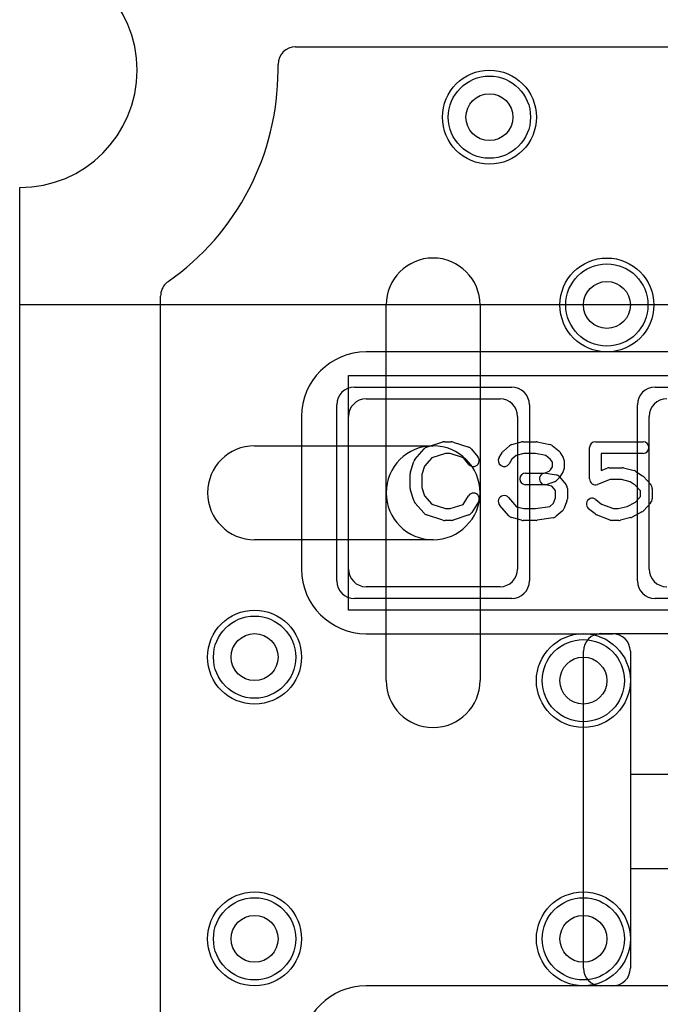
# Model space of a CAD drawing. Extents: x 0 to 20.5, y -1 to 20.
# Tile 19 of 28: x 0 to 2.7, y 11.5 to 15.7. Entities that reach past the tile are written whole.
import ezdxf

# ---------------------------------------------------------------- set-up
doc = ezdxf.new("R2010")
doc.units = 0
for name, color, linetype in [('Hole', 1, 'CONTINUOUS'), ('L1', 3, 'CONTINUOUS'), ('L2', 3, 'CONTINUOUS'), ('L3', 3, 'CONTINUOUS'), ('L4', 3, 'CONTINUOUS'), ('MetalMask-A', 176, 'CONTINUOUS'), ('Outline', 7, 'CONTINUOUS'), ('PartsArea-A', 111, 'CONTINUOUS'), ('PartsArea-B', 111, 'CONTINUOUS'), ('PartsSilk-A', 221, 'CONTINUOUS'), ('Resist-A', 2, 'CONTINUOUS'), ('Resist-B', 2, 'CONTINUOUS')]:
    doc.layers.add(name, color=color, linetype=linetype)

msp = doc.modelspace()

# ---------------------------------------------------------------- linework, layer by layer
at = {"layer": 'Hole'}
for centre in [(2, 15.3), (2.5, 14.5), (1, 13), (2.4, 12.9), (1, 11.8), (2.4, 11.8)]:
    msp.add_circle(centre, 0.1, dxfattribs=at)
at = {"layer": 'L1'}
for p, q in [((1.175, 15.59996), (3.19996, 15.59996)), ((1.1, 15.5), (1.1, 15.52496)), ((0.6, 1.1), (0.6, 14.53823)), ((1.56, 13.7), (1.56, 14.5)), ((1.96, 14.5), (1.96, 13.7)), ((2.875, 14.30004), (1.475, 14.30004)), ((1.475, 14.1), (2.045, 14.1)), ((1.19996, 14.025), (1.19996, 13.375)), ((1.4, 13.375), (1.4, 14.025)), ((2.12, 14.025), (2.12, 13.375)), ((2.68, 13.375), (2.68, 14.025)), ((1, 13.9), (1.76, 13.9)), ((1.56, 12.9), (1.56, 13.7)), ((1.96, 13.7), (1.96, 12.9)), ((1.76, 13.5), (1, 13.5)), ((2.045, 13.3), (1.475, 13.3)), ((1.475, 13.09996), (2.525, 13.09996)), ((2.47497, 13.1), (3.32503, 13.1)), ((2.4, 11.67497), (2.4, 13.02503)), ((2.6, 13.02496), (2.6, 11.67504)), ((3.32503, 12.5), (2.59996, 12.5)), ((2.59996, 12.5), (2.59996, 12.1)), ((2.59996, 12.1), (3.32503, 12.1)), ((2.525, 11.60004), (1.475, 11.60004)), ((3.32503, 11.6), (2.47497, 11.6))]:
    msp.add_line(p, q, dxfattribs=at)
for centre in [(2, 15.3), (2.5, 14.5), (1, 13), (2.4, 12.9), (1, 11.8), (2.4, 11.8)]:
    msp.add_circle(centre, 0.2, dxfattribs=at)
for centre, radius, start, end in [((1.175, 15.52496), 0.075, 90, 180), ((0, 15.5), 1.1, -54.93783, 0), ((1.76, 14.5), 0.2, 0, 180), ((0.67498, 14.53826), 0.07497, 125.0659, 135), ((0.67501, 14.53823), 0.07501, 135, 180), ((1.475, 14.025), 0.27504, 90, 180), ((1.475, 14.025), 0.075, 90, 180), ((2.045, 14.025), 0.075, 0, 90), ((2.755, 14.025), 0.075, 90, 180), ((1, 13.7), 0.2, 90, -90), ((1.76, 13.7), 0.2, 0, 180), ((1.76, 13.7), 0.2, -90, 90), ((1.76, 13.7), 0.2, 180, 0), ((1.475, 13.375), 0.27504, 180, -90), ((1.475, 13.375), 0.075, 180, -90), ((2.045, 13.375), 0.075, -90, 0), ((2.755, 13.375), 0.075, 180, -90), ((2.47497, 13.02503), 0.07497, 90, 180), ((2.525, 13.02496), 0.075, 0, 90), ((1.76, 12.9), 0.2, 180, 0), ((2.47497, 11.67497), 0.07497, 180, -90), ((2.525, 11.67504), 0.075, -90, 0), ((1.475, 11.325), 0.27504, 90, 180)]:
    msp.add_arc(centre, radius, start, end, dxfattribs=at)
at = {"layer": 'L2'}
for p, q in [((1.17497, 15.59996), (18.82503, 15.59996)), ((1.1, 15.5), (1.1, 15.52499)), ((0.6, 1.1), (0.6, 14.53823))]:
    msp.add_line(p, q, dxfattribs=at)
for centre in [(2, 15.3), (2.5, 14.5), (1, 13), (2.4, 12.9), (1, 11.8), (2.4, 11.8)]:
    msp.add_circle(centre, 0.2, dxfattribs=at)
for centre, radius, start, end in [((1.17497, 15.52499), 0.07497, 90, 180), ((0, 15.5), 1.1, -54.93783, 0), ((0.67498, 14.53826), 0.07497, 125.0659, 135), ((0.67501, 14.53823), 0.07501, 135, 180)]:
    msp.add_arc(centre, radius, start, end, dxfattribs=at)
at = {"layer": 'L3'}
for p, q in [((1.17497, 15.59996), (18.82503, 15.59996)), ((1.1, 15.5), (1.1, 15.52499)), ((0.6, 1.1), (0.6, 14.53823))]:
    msp.add_line(p, q, dxfattribs=at)
for centre in [(2, 15.3), (2.5, 14.5), (1, 13), (2.4, 12.9), (1, 11.8), (2.4, 11.8)]:
    msp.add_circle(centre, 0.2, dxfattribs=at)
for centre, radius, start, end in [((1.17497, 15.52499), 0.07497, 90, 180), ((0, 15.5), 1.1, -54.93783, 0), ((0.67498, 14.53826), 0.07497, 125.0659, 135), ((0.67501, 14.53823), 0.07501, 135, 180)]:
    msp.add_arc(centre, radius, start, end, dxfattribs=at)
at = {"layer": 'L4'}
for p, q in [((1.17497, 15.59996), (18.82503, 15.59996)), ((1.1, 15.5), (1.1, 15.52499)), ((0.6, 1.1), (0.6, 14.53823))]:
    msp.add_line(p, q, dxfattribs=at)
for centre in [(2, 15.3), (2.5, 14.5), (1, 13), (2.4, 12.9), (1, 11.8), (2.4, 11.8)]:
    msp.add_circle(centre, 0.2, dxfattribs=at)
for centre, radius, start, end in [((1.17497, 15.52499), 0.07497, 90, 180), ((0, 15.5), 1.1, -54.93783, 0), ((0.67498, 14.53826), 0.07497, 125.0659, 135), ((0.67501, 14.53823), 0.07501, 135, 180)]:
    msp.add_arc(centre, radius, start, end, dxfattribs=at)
at = {"layer": 'MetalMask-A'}
for p, q in [((1.475, 14.1), (2.045, 14.1)), ((1.4, 13.375), (1.4, 14.025)), ((2.12, 14.025), (2.12, 13.375)), ((2.68, 13.375), (2.68, 14.025)), ((2.045, 13.3), (1.475, 13.3))]:
    msp.add_line(p, q, dxfattribs=at)
for centre, start, end in [((1.475, 14.025), 90, 180), ((2.045, 14.025), 0, 90), ((2.755, 14.025), 90, 180), ((1.475, 13.375), 180, -90), ((2.045, 13.375), -90, 0), ((2.755, 13.375), 180, -90)]:
    msp.add_arc(centre, 0.075, start, end, dxfattribs=at)
at = {"layer": 'Outline'}
msp.add_line((0, 1), (0, 15), dxfattribs=at)
msp.add_arc((0, 15.5), 0.5, -90, 90, dxfattribs=at)
at = {"layer": 'PartsArea-A'}
for p, q in [((0, 14.5), (0, 15)), ((20, 14.5), (0, 14.5)), ((1.4, 14.2), (3.4, 14.2)), ((1.4, 13.2), (1.4, 14.2)), ((3.4, 13.2), (1.4, 13.2))]:
    msp.add_line(p, q, dxfattribs=at)
msp.add_arc((0, 15.5), 0.5, -90, 90, dxfattribs=at)
at = {"layer": 'PartsArea-B'}
for p, q in [((0, 14.5), (0, 15)), ((20, 14.5), (0, 14.5))]:
    msp.add_line(p, q, dxfattribs=at)
msp.add_arc((0, 15.5), 0.5, -90, 90, dxfattribs=at)
at = {"layer": 'PartsSilk-A'}
for p, q in [((1.68258, 13.84239), (1.72147, 13.88683)), ((1.73266, 13.89418), (1.8021, 13.9164)), ((1.80972, 13.91759), (1.8375, 13.91759)), ((1.8454, 13.91631), (1.91207, 13.89409)), ((1.92338, 13.88637), (1.95115, 13.85304)), ((2.05978, 13.87795), (2.08478, 13.90017)), ((2.09495, 13.90564), (2.13662, 13.91675)), ((2.14306, 13.91759), (2.19861, 13.91759)), ((2.20376, 13.91705), (2.25654, 13.90594)), ((2.26701, 13.901), (2.29479, 13.87878)), ((2.42639, 13.75926), (2.42639, 13.89259)), ((2.45139, 13.91759), (2.65417, 13.91759)), ((1.75452, 13.84868), (1.72368, 13.81344)), ((1.81362, 13.86759), (1.75452, 13.84868)), ((1.83344, 13.86759), (1.81362, 13.86759)), ((1.88952, 13.8489), (1.83344, 13.86759)), ((1.91273, 13.82104), (1.88952, 13.8489)), ((2.0413, 13.85029), (2.05519, 13.87251)), ((2.09568, 13.84296), (2.0837, 13.82379)), ((2.11356, 13.85885), (2.09568, 13.84296)), ((2.14634, 13.86759), (2.11356, 13.85885)), ((2.19601, 13.86759), (2.14634, 13.86759)), ((2.24042, 13.85824), (2.19601, 13.86759)), ((2.26023, 13.8424), (2.24042, 13.85824)), ((2.26806, 13.82987), (2.26023, 13.8424)), ((2.30037, 13.87251), (2.31426, 13.85029)), ((2.65417, 13.86759), (2.47639, 13.86759)), ((2.47639, 13.86759), (2.47639, 13.79554)), ((1.66364, 13.78894), (1.67753, 13.83339)), ((1.72368, 13.81344), (1.7125, 13.77766)), ((2.25948, 13.79715), (2.26806, 13.81087)), ((2.26806, 13.81087), (2.26806, 13.82987)), ((2.31806, 13.83704), (2.31806, 13.8037)), ((2.47639, 13.79554), (2.50082, 13.80484)), ((2.50972, 13.80648), (2.56528, 13.80648)), ((2.57134, 13.80573), (2.61578, 13.79462)), ((1.6625, 13.71852), (1.6625, 13.78148)), ((1.7125, 13.77766), (1.7125, 13.72234)), ((2.15417, 13.78426), (2.2331, 13.78426)), ((2.2331, 13.78426), (2.2543, 13.79197)), ((2.24188, 13.78387), (2.28355, 13.77646)), ((2.2543, 13.79197), (2.25948, 13.79715)), ((2.29685, 13.7638), (2.28574, 13.75269)), ((2.29838, 13.76785), (2.32615, 13.73452)), ((2.31426, 13.79045), (2.30037, 13.76823)), ((2.51432, 13.75648), (2.46029, 13.7359)), ((2.5622, 13.75648), (2.51432, 13.75648)), ((2.59946, 13.74717), (2.5622, 13.75648)), ((2.62359, 13.79117), (2.65137, 13.77265)), ((2.65593, 13.76875), (2.68649, 13.73542)), ((1.7125, 13.72234), (1.72368, 13.68656)), ((2.2375, 13.73426), (2.15417, 13.73426)), ((2.26581, 13.72883), (2.23312, 13.73465)), ((2.2766, 13.74687), (2.24604, 13.73576)), ((2.28194, 13.70947), (2.26581, 13.72883)), ((2.33194, 13.71852), (2.33194, 13.67407)), ((2.62112, 13.73273), (2.59946, 13.74717)), ((2.64306, 13.70879), (2.62112, 13.73273)), ((2.69306, 13.71852), (2.69306, 13.67407)), ((1.67753, 13.66661), (1.66364, 13.71106)), ((1.72368, 13.68656), (1.75452, 13.65132)), ((1.88773, 13.6505), (1.91074, 13.68732)), ((2.08131, 13.67942), (2.11519, 13.64071)), ((2.27218, 13.65563), (2.28194, 13.67907)), ((2.28194, 13.67907), (2.28194, 13.70947)), ((2.62196, 13.66079), (2.64306, 13.6838)), ((2.64306, 13.6838), (2.64306, 13.70879)), ((1.72147, 13.61317), (1.68258, 13.65761)), ((1.75452, 13.65132), (1.81362, 13.63241)), ((1.81362, 13.63241), (1.83344, 13.63241)), ((1.83344, 13.63241), (1.88773, 13.6505)), ((1.95314, 13.66082), (1.92537, 13.61638)), ((2.08258, 13.60206), (2.04369, 13.6465)), ((2.11519, 13.64071), (2.14634, 13.63241)), ((2.14634, 13.63241), (2.19662, 13.63241)), ((2.19662, 13.63241), (2.25691, 13.64205)), ((2.25691, 13.64205), (2.27218, 13.65563)), ((2.33002, 13.66446), (2.31614, 13.63113)), ((2.44966, 13.61011), (2.42188, 13.63233)), ((2.45312, 13.67137), (2.47784, 13.6516)), ((2.47784, 13.6516), (2.52821, 13.63241)), ((2.52821, 13.63241), (2.54831, 13.63241)), ((2.54831, 13.63241), (2.58678, 13.64203)), ((2.58678, 13.64203), (2.62196, 13.66079)), ((2.68649, 13.65717), (2.65593, 13.62384)), ((1.8021, 13.5836), (1.73266, 13.60582)), ((1.91207, 13.60591), (1.8454, 13.58369)), ((2.13662, 13.58325), (2.09495, 13.59436)), ((2.27201, 13.59383), (2.20256, 13.58272)), ((2.30967, 13.62205), (2.28467, 13.59983)), ((2.51471, 13.58405), (2.45638, 13.60627)), ((2.60189, 13.59427), (2.55745, 13.58316)), ((2.64926, 13.61868), (2.60759, 13.59646)), ((1.8375, 13.58241), (1.80972, 13.58241)), ((2.19861, 13.58241), (2.14306, 13.58241)), ((2.55139, 13.58241), (2.52361, 13.58241))]:
    msp.add_line(p, q, dxfattribs=at)
for centre, start, end in [((1.74028, 13.87037), 107.74642, 138.81192), ((1.80972, 13.89259), 90, 107.74642), ((1.8375, 13.89259), 71.57954, 90), ((1.90417, 13.87037), 39.7909, 71.57954), ((2.10139, 13.88148), 104.92551, 131.63069), ((2.14306, 13.89259), 90, 104.92885), ((2.19861, 13.89259), 78.11016, 90), ((2.25139, 13.88148), 51.33303, 78.11298), ((2.45139, 13.89259), 90, 180), ((2.65417, 13.89259), -90, 90), ((1.70139, 13.82593), 138.81192, 162.63777), ((1.93194, 13.83704), -140.2091, 39.8005), ((2.0625, 13.83704), 147.99462, -32.01002), ((2.07639, 13.85926), 131.62783, 147.98998), ((2.27917, 13.85926), 32.00538, 51.34522), ((2.29306, 13.83704), 0, 32.01002), ((2.29306, 13.8037), -32.00538, 0), ((2.50972, 13.78148), 90, 110.85364), ((2.56528, 13.78148), 75.96932, 90), ((1.6875, 13.78148), 162.63777, 180), ((2.15417, 13.75926), 90, -90), ((2.2375, 13.75926), 79.90837, -100.08326), ((2.27917, 13.75185), 39.7909, 79.91674), ((2.27917, 13.78148), -45, -32.01002), ((2.45139, 13.75926), 180, -69.1435), ((2.60972, 13.77037), 56.30358, 75.96376), ((2.6375, 13.75185), 42.5203, 56.30993), ((1.6875, 13.71852), 180, -162.63777), ((2.2375, 13.75926), -90, -70.02141), ((2.26806, 13.77037), -70.02864, -45), ((2.30694, 13.71852), 0, 39.8005), ((2.66806, 13.71852), 0, 42.51745), ((1.93194, 13.67407), -32.00538, 147.99925), ((2.0625, 13.66296), 41.18808, -138.81042), ((2.30694, 13.67407), -22.60576, 0), ((2.4375, 13.65185), 51.33303, -128.65478), ((2.66806, 13.67407), -42.5203, 0), ((1.70139, 13.67407), -162.63777, -138.81192), ((2.29306, 13.64074), -48.37217, -22.60888), ((1.74028, 13.62963), -138.81192, -107.74642), ((1.90417, 13.62963), -71.57954, -32.00538), ((2.10139, 13.61852), -138.81192, -104.92885), ((2.26806, 13.61852), -80.91063, -48.36931), ((2.46528, 13.62963), -128.66697, -110.85364), ((2.59583, 13.61852), -75.96932, -61.9318), ((2.6375, 13.64074), -61.9383, -42.51745), ((1.80972, 13.60741), -107.74642, -90), ((1.8375, 13.60741), -90, -71.57954), ((2.14306, 13.60741), -104.92551, -90), ((2.19861, 13.60741), -90, -80.91133), ((2.52361, 13.60741), -110.8565, -90), ((2.55139, 13.60741), -90, -75.96376)]:
    msp.add_arc(centre, 0.025, start, end, dxfattribs=at)
at = {"layer": 'Resist-A'}
for p, q in [((1.425, 14.15), (2.095, 14.15)), ((2.705, 14.15), (3.375, 14.15)), ((1.35, 13.325), (1.35, 14.075)), ((2.17, 14.075), (2.17, 13.325)), ((2.63, 13.325), (2.63, 14.075)), ((2.095, 13.25), (1.425, 13.25)), ((3.375, 13.25), (2.705, 13.25))]:
    msp.add_line(p, q, dxfattribs=at)
for centre in [(2, 15.3), (2.5, 14.5), (1, 13), (2.4, 12.9), (1, 11.8), (2.4, 11.8)]:
    msp.add_circle(centre, 0.175, dxfattribs=at)
for centre, start, end in [((1.425, 14.075), 90, 180), ((2.095, 14.075), 0, 90), ((2.705, 14.075), 90, 180), ((1.425, 13.325), 180, -90), ((2.095, 13.325), -90, 0), ((2.705, 13.325), 180, -90)]:
    msp.add_arc(centre, 0.075, start, end, dxfattribs=at)
at = {"layer": 'Resist-B'}
for centre in [(2, 15.3), (2.5, 14.5), (1, 13), (2.4, 12.9), (1, 11.8), (2.4, 11.8)]:
    msp.add_circle(centre, 0.175, dxfattribs=at)

doc.saveas('drawing.dxf')
